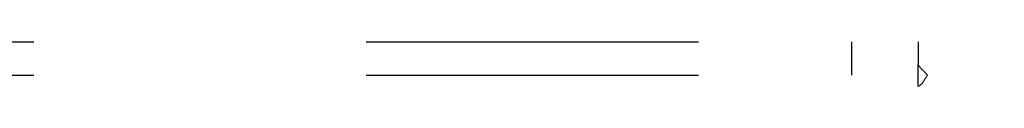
# Model space of a CAD drawing. Header units: inches. Extents: x 0 to 227, y 0 to 147.
# Tile 203 of 256: x 92.074 to 95.768, y 105.962 to 106.128. Entities that reach past the tile are written whole.
import ezdxf

# ---------------------------------------------------------------- set-up
doc = ezdxf.new("R2010")
doc.units = ezdxf.units.IN
doc.header["$LTSCALE"] = 12.466667
doc.header["$MEASUREMENT"] = 0
doc.linetypes.add('HIDDEN', pattern=[0.2, 0.1, -0.1])
doc.layers.add('SUBPANEL', color=7, linetype='CONTINUOUS')

msp = doc.modelspace()

# ---------------------------------------------------------------- linework, layer by layer
at = {"layer": 'SUBPANEL', "color": 8, "linetype": 'HIDDEN'}
for p, q in [((43.5072, 106.128), (95.4447, 106.128)), ((95.1947, 106.128), (95.1947, 106.003)), ((95.4447, 106.128), (95.4447, 106.0416)), ((95.4447, 105.9622), (95.4447, 106.0416)), ((43.5072, 106.003), (95.4447, 106.003)), ((97.0697, 106.003), (95.48, 106.003))]:
    msp.add_line(p, q, dxfattribs=at)
for points in [[(95.4447, 106.0416), (95.4463, 106.0394), (95.4479, 106.0373), (95.4494, 106.0352), (95.451, 106.0333), (95.4526, 106.0314), (95.4541, 106.0296), (95.4556, 106.028), (95.4572, 106.0263), (95.4587, 106.0248), (95.4602, 106.0233), (95.4617, 106.0217)], [(95.4617, 106.0217), (95.4681, 106.0154), (95.47, 106.0135), (95.4719, 106.0116), (95.4737, 106.0098), (95.4754, 106.0079), (95.4771, 106.0062), (95.4786, 106.0046), (95.48, 106.003)], [(95.4447, 105.9622), (95.4465, 105.9629), (95.4482, 105.9636), (95.4498, 105.9645), (95.4514, 105.9654), (95.453, 105.9665), (95.4545, 105.9677), (95.4561, 105.9691), (95.4576, 105.9705), (95.459, 105.9721), (95.4604, 105.9738), (95.4618, 105.9756), (95.4631, 105.9775), (95.4644, 105.9795), (95.4658, 105.9816), (95.4671, 105.9837), (95.4698, 105.9883)], [(95.4698, 105.9883), (95.4713, 105.9907), (95.4727, 105.993), (95.4742, 105.9953), (95.4757, 105.9975), (95.4771, 105.9995), (95.4786, 106.0013), (95.48, 106.003)]]:
    msp.add_lwpolyline(points, dxfattribs=at)

doc.saveas('drawing.dxf')
